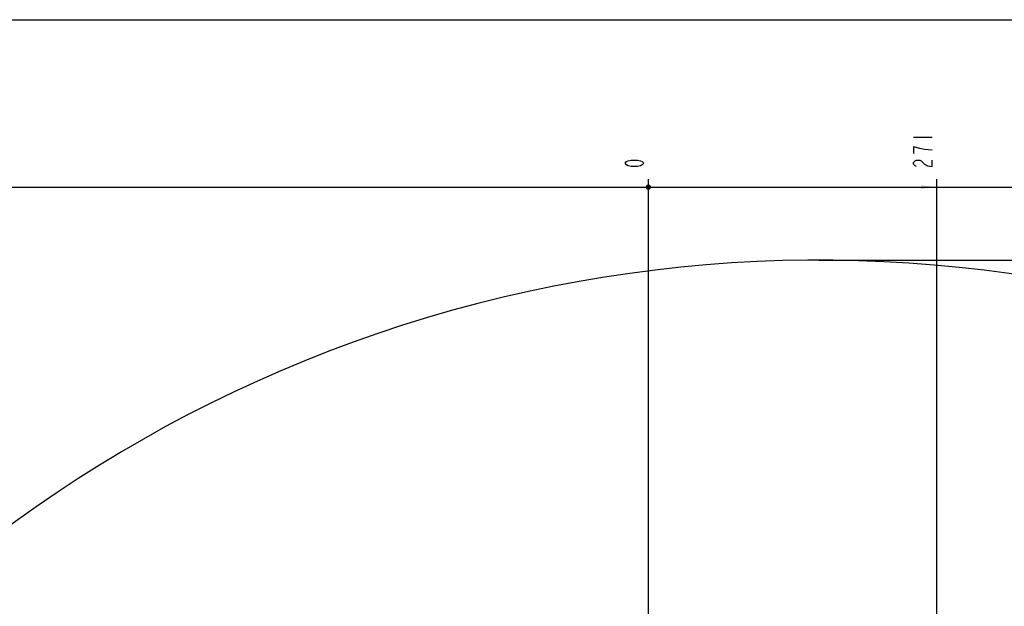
# Model space of a CAD drawing. Header units: millimetres. Extents: x 0 to 5945, y 0 to 4205.
# Tile 69 of 76: x 2501 to 3425, y 3655 to 4205. Entities that reach past the tile are written whole.
import ezdxf

# ---------------------------------------------------------------- set-up
doc = ezdxf.new("R2010")
doc.units = ezdxf.units.MM
doc.header["$LTSCALE"] = 326.975
doc.layers.get('0').update_dxf_attribs({"linetype": 'CONTINUOUS'})
for name, color, linetype in [('14ALL_DIM', 7, 'CONTINUOUS'), ('204101000019_DXF_DIMENSION', 7, 'CONTINUOUS'), ('204101000019_DXF_FORMAT', 7, 'CONTINUOUS'), ('204101000019DXF_CONTINUOUS_LINE', 7, 'CONTINUOUS')]:
    doc.layers.add(name, color=color, linetype=linetype)
doc.styles.get("Standard").update_dxf_attribs({"font": 'txt', "width": 0.7})
doc.dimstyles.new('DIMSTYLE_1', dxfattribs={"dimtxt": 17.5, "dimasz": 15, "dimexe": 1.5, "dimexo": 0, "dimgap": 0.875, "dimtad": 0, "dimtih": 1, "dimtoh": 1, "dimdec": 0, "dimdsep": 46, "dimtxsty": 'Standard', "dimblk": '_FILLED', "dimblk1": '_FILLED', "dimblk2": '_FILLED', "dimcen": 0.09, "dimclrt": 5, "dimazin": 2, "dimtp": 0.01, "dimtm": 0.01, "dimtfac": 1, "dimtdec": 0, "dimtofl": 0, "dimtmove": 0, "dimatfit": 3, "dimldrblk": '_FILLED', "dimfxl": 1, "dimtolj": 1, "dimarcsym": 0})
doc.dimstyles.new('DIMSTYLE_2', dxfattribs={"dimtxt": 17.5, "dimasz": 15, "dimexe": 1.5, "dimexo": 0, "dimgap": 0.875, "dimtad": 0, "dimtih": 1, "dimtoh": 1, "dimdsep": 46, "dimtxsty": 'Standard', "dimblk": '_FILLED', "dimblk1": '_FILLED', "dimblk2": '_FILLED', "dimcen": 0.09, "dimclrt": 5, "dimazin": 2, "dimtp": 0.01, "dimtm": 0.01, "dimtfac": 1, "dimtofl": 0, "dimtmove": 0, "dimatfit": 3, "dimldrblk": '_FILLED', "dimfxl": 1, "dimtolj": 1, "dimarcsym": 0})
doc.dimstyles.new('DIMSTYLE_5', dxfattribs={"dimtxt": 17.5, "dimasz": 15, "dimexe": 1.5, "dimexo": 0, "dimgap": 0.875, "dimtad": 0, "dimtih": 1, "dimtoh": 1, "dimdec": 1, "dimdsep": 46, "dimtxsty": 'Standard', "dimblk": '_FILLED', "dimblk1": '_FILLED', "dimblk2": '_FILLED', "dimcen": 0.09, "dimclrt": 5, "dimazin": 2, "dimtp": 0.01, "dimtm": 0.01, "dimtfac": 1, "dimtdec": 1, "dimtofl": 0, "dimtmove": 0, "dimatfit": 3, "dimldrblk": '_FILLED', "dimfxl": 1, "dimtolj": 1, "dimarcsym": 0})

# ---------------------------------------------------------------- blocks, each defined once
blk = doc.blocks.new('*D2')
at = {"layer": '204101000019_DXF_DIMENSION', "color": 2, "linetype": 'Continuous', "transparency": 16777216}
blk.add_line((3361.28, 2879.16), (3361.28, 4055.38), dxfattribs=at)
blk = doc.blocks.new('_FILLED')
at = {"color": 0, "linetype": 'ByBlock'}
blk.add_solid([(0, 0), (-1, 0.117), (-1, -0.117)], dxfattribs=at)
blk = doc.blocks.new('*D3')
at = {"layer": '204101000019_DXF_DIMENSION', "color": 2, "linetype": 'Continuous', "transparency": 16777216}
blk.add_line((3090.57, 2414.11), (3090.57, 4055.38), dxfattribs=at)
blk = doc.blocks.new('*D4')
at = {"layer": '204101000019_DXF_DIMENSION', "color": 2, "linetype": 'Continuous', "transparency": 16777216}
blk.add_line((4531.24, 2698.61), (4531.24, 4055.38), dxfattribs=at)
blk = doc.blocks.new('*D5')
at = {"layer": '204101000019_DXF_DIMENSION', "color": 2, "linetype": 'Continuous', "transparency": 16777216}
blk.add_line((1974.78, 2810.23), (1974.78, 4055.38), dxfattribs=at)
blk = doc.blocks.new('*D15')
at = {"layer": '204101000019_DXF_DIMENSION', "color": 2, "linetype": 'Continuous', "transparency": 16777216}
blk.add_line((3250.57, 3979.28), (4645.95, 3979.28), dxfattribs=at)

msp = doc.modelspace()

# ---------------------------------------------------------------- linework, layer by layer
at = {"layer": '14ALL_DIM', "color": 2, "linetype": 'Continuous'}
msp.add_line((1974.779, 4047.881), (4531.237, 4047.881), dxfattribs=at)
at = {"layer": '14ALL_DIM', "color": 2, "linetype": 'Continuous', "const_width": 2.5}
msp.add_lwpolyline([(3089.321, 4047.881, 1), (3091.821, 4047.881, 1)], format="xyb", close=True, dxfattribs=at)
msp.add_lwpolyline([(3089.321, 4047.881, 1), (3091.821, 4047.881, 1)], format="xyb", close=True, dxfattribs=at)
msp.add_lwpolyline([(3089.321, 4047.881, 1), (3091.821, 4047.881, 1)], format="xyb", close=True, dxfattribs=at)
at = {"layer": '14ALL_DIM', "color": 2, "linetype": 'Continuous'}
msp.add_solid([(3361.278, 4047.881), (3346.278, 4046.131), (3346.278, 4049.631)], dxfattribs=at)
at = {"layer": '204101000019_DXF_DIMENSION', "color": 5, "linetype": 'Continuous'}
msp.add_line((3339.403, 4094.756), (3356.904, 4094.756), dxfattribs=at)
for points in [[(3345.237, 4084.037), (3339.403, 4085.569), (3339.403, 4079.443)], [(3356.904, 4082.506), (3349.612, 4083.272), (3345.237, 4084.037)], [(3086.196, 4070.256), (3084.738, 4068.725), (3083.28, 4067.959), (3080.363, 4067.193), (3074.53, 4067.193), (3071.613, 4067.959), (3070.155, 4068.725), (3068.696, 4070.256), (3070.155, 4071.787), (3071.613, 4072.553), (3074.53, 4073.318), (3080.363, 4073.318), (3083.28, 4072.553), (3084.738, 4071.787), (3086.196, 4070.256)], [(3342.32, 4067.193), (3340.862, 4067.959), (3339.403, 4069.49), (3339.403, 4071.021), (3340.862, 4072.553), (3342.32, 4073.318), (3345.237, 4073.318), (3346.695, 4072.553)], [(3346.695, 4072.553), (3349.612, 4069.49), (3352.529, 4067.959), (3356.904, 4067.193), (3356.904, 4073.318)]]:
    msp.add_lwpolyline(points, dxfattribs=at)
at = {"layer": '204101000019_DXF_FORMAT', "color": 7, "linetype": 'Continuous'}
msp.add_line((0, 4205), (5945, 4205), dxfattribs=at)
at = {"layer": '204101000019DXF_CONTINUOUS_LINE', "color": 2, "linetype": 'Continuous'}
msp.add_arc((3250.571, 2698.61), 1280.666, 330, 175, dxfattribs=at)

# ---------------------------------------------------------------- dimensions: what is measured, and where the dimension line sits
at = {"layer": '204101000019_DXF_DIMENSION', "color": 2, "linetype": 'Continuous'}
for feature_location, offset, dtype, origin, dimstyle, override, picture, middle in [((1974.779, 2810.227), (0, 1245.154), 1, (3090.571, 2810.227), 'DIMSTYLE_1', {"dimgap": 4.374886, "dimtad": 1, "dimtih": 0, "dimtoh": 0}, '*D5', (1970.404, 4064.131)), ((3090.571390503, 2414.109973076), (0, 1641.270977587), 1, (3090.571390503, 2414.109973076), 'DIMSTYLE_2', {"dimgap": 4.374886, "dimtad": 1, "dimtih": 0, "dimtoh": 0}, '*D3', (3086.196390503, 4064.130950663)), ((3361.278, 2879.16), (0, 1176.221), 1, (3090.571, 2414.11), 'DIMSTYLE_1', {"dimgap": 4.374886, "dimtad": 1, "dimtih": 0, "dimtoh": 0}, '*D2', (3356.903, 4064.131)), ((4531.237, 2698.61), (0, 1356.771), 1, (3090.571, 2698.61), 'DIMSTYLE_1', {"dimgap": 4.374886, "dimtad": 1, "dimtih": 0, "dimtoh": 0}, '*D4', (4526.862, 4064.131)), ((3250.571, 3979.276), (1395.384, 0), 0, (3250.571, 2249.11), 'DIMSTYLE_5', {"dimgap": 4.374994, "dimtad": 1, "dimtih": 0, "dimtoh": 0}, '*D15', (4654.705, 3983.651))]:
    dim = msp.add_ordinate_dim(feature_location=feature_location, offset=offset, dtype=dtype, origin=origin, dimstyle=dimstyle, override=override, dxfattribs=at)
    dim.commit()
    dim.dimension.update_dxf_attribs({"geometry": picture, "text_midpoint": middle})

doc.saveas('drawing.dxf')
